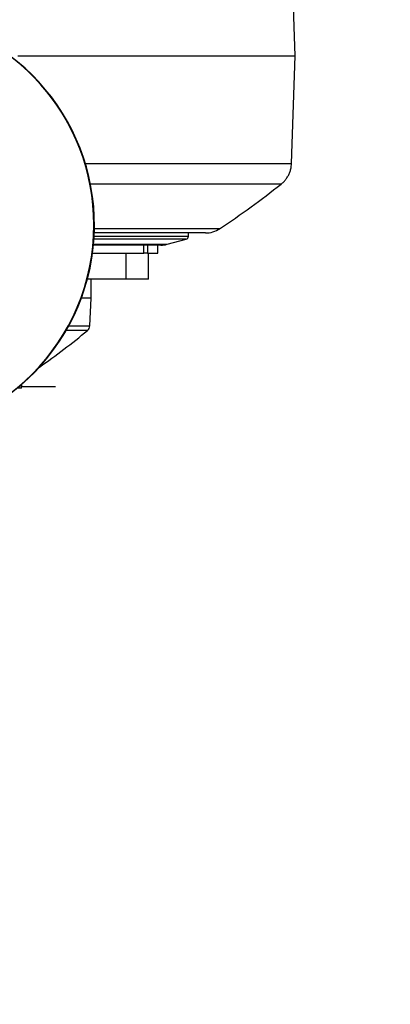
# Model space of a CAD drawing. Extents: x 0 to 16820, y 0 to 11880.
# Tile 37 of 77: x 8922 to 9150, y 5547 to 6153. Entities that reach past the tile are written whole.
import ezdxf

# ---------------------------------------------------------------- set-up
doc = ezdxf.new("R2010")
doc.units = 0
doc.header["$LTSCALE"] = 20
doc.layers.get('0').update_dxf_attribs({"linetype": 'CONTINUOUS'})
doc.styles.add('SLDTEXTSTYLE0', font='TXT', dxfattribs={"width": 0.605})
doc.dimstyles.new('SLDDIMSTYLE1', dxfattribs={"dimtxt": 100, "dimasz": 100, "dimexe": 0, "dimexo": 0.0625, "dimgap": 25, "dimtad": 1, "dimdec": 4, "dimlfac": 20, "dimzin": 12, "dimtxsty": 'SLDTEXTSTYLE0', "dimsah": 1, "dimcen": 0.09, "dimazin": 3, "dimtfac": 1, "dimtofl": 0, "dimtmove": 0, "dimatfit": 3, "dimtolj": 1, "dimtzin": 12})

# ---------------------------------------------------------------- blocks, each defined once
blk = doc.blocks.new('_D_3')
at = {"color": 7, "linetype": 'CONTINUOUS'}
for p, q in [((8406, 6401.82), (13085.4, 6401.82)), ((4232.76, 5673.02), (3718.3, 5582.3))]:
    blk.add_line(p, q, dxfattribs=at)
blk.add_arc((8366, 6401.82), 4689.4, 190, 0, dxfattribs=at)
for points in [[(13055.4, 6401.82), (13039.33, 6301.99), (13069.33, 6301.67)], [(3747.84, 5587.51), (3751.51, 5486.46), (3781, 5491.99)]]:
    blk.add_solid(points, dxfattribs=at)
at = {"color": 7, "linetype": 'CONTINUOUS', "insert": (8621.93, 1846.3), "char_height": 100, "attachment_point": 1, "rotation": 5, "style": 'SLDTEXTSTYLE0'}
blk.add_mtext('170°', dxfattribs=at)

msp = doc.modelspace()

# ---------------------------------------------------------------- linework, layer by layer
at = {"color": 7, "linetype": 'CONTINUOUS'}
for p, q in [((9091.4604379, 6130.8197974), (9089.9275256, 6174.7174113)), ((8920.7670404, 6130.8197974), (9091.4604379, 6130.8197974)), ((9089.1457511, 6064.534664), (9091.4604379, 6130.8197974)), ((9025.7469131, 6019.8563634), (9025.7469131, 6021.8198)), ((9008.7812854, 6014.3198071), (8967.3922373, 6014.3198071)), ((8998.3253194, 6009.3197821), (8998.3253194, 6014.3198071)), ((9006.9969011, 6009.3197821), (9006.9969011, 6014.3198071)), ((9012.6462294, 6014.8262678), (9024.2622806, 6017.9238914)), ((8966.7234136, 6009.3197821), (8998.2461644, 6009.3197821)), ((8987.3922182, 5993.3198093), (8987.3922182, 6009.3197821)), ((8998.3253194, 6009.3197821), (8998.2461644, 6009.3197821)), ((9000.5967928, 6009.3197821), (8998.3253194, 6009.3197821)), ((9000.5967928, 6009.3197821), (9006.9969011, 6009.3197821)), ((9001.2431456, 5993.3198093), (9001.2431456, 6009.3197821)), ((8987.1611906, 5993.3198093), (8963.5195447, 5993.3198093)), ((8965.9969522, 5981.6980957), (8965.9969522, 5993.3198093)), ((8987.3922182, 5993.3198093), (8987.1611906, 5993.3198093)), ((9001.2431456, 5993.3198093), (8987.3922182, 5993.3198093)), ((8965.9969522, 5981.6980957), (8959.8319842, 5981.6980957)), ((8965.1052071, 5964.6828769), (8965.9969522, 5981.6980957)), ((8923.1268479, 5926.3198076), (8920.4155518, 5926.3198076)), ((8923.1268479, 5926.3198076), (8923.2092811, 5928.681135)), ((8923.1614186, 5927.3097812), (8941.9969035, 5927.3097812)), ((8923.1617762, 5927.3197947), (8941.9969035, 5927.3197947)), ((8941.9969035, 5927.3197947), (8943.9969374, 5927.3197947)), ((8941.9969035, 5927.3097812), (8943.9969374, 5927.3097812)), ((8943.9969374, 5927.3197947), (8943.9969374, 5927.3097812))]:
    msp.add_line(p, q, dxfattribs=at)
at = {"color": 8, "linetype": 'CONTINUOUS'}
for p, q in [((8967.71899, 6019.8563634), (9025.7469131, 6019.8563634)), ((8967.3515869, 6014.8262678), (9012.6462294, 6014.8262678)), ((9024.2622806, 6017.9238914), (8967.6010324, 6017.9238914)), ((8998.2461644, 6009.3197821), (8998.2461644, 6014.3198071)), ((9000.5967928, 6014.3198071), (9000.5967928, 6009.3197821)), ((8963.6583043, 5961.8084727), (8950.5003406, 5961.8084727)), ((8952.1103812, 5964.6828769), (8965.1052071, 5964.6828769)), ((8941.9969035, 5927.3197947), (8941.9969035, 5927.3097812))]:
    msp.add_line(p, q, dxfattribs=at)
at = {"color": 7, "linetype": 'CONTINUOUS'}
for centre, radius, start, end in [((8365.9969283, 6401.8197952), 4157, 190, 170), ((8365.9969283, 6401.8197952), 1594, 190, 170), ((8837.7646013, 6026.825832), 130.0060844, 270.0514433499, 83.0799805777), ((8837.9240797, 6026.8257891), 130.0060415, 270.0514143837, 83.1332053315), ((8837.6112895, 6026.8767298), 129.9520852, 359.9748975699, 83.0292751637), ((8837.6304065, 6026.7527551), 129.9329731, 270.0301015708, 0.0295622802), ((9023.7469283, 6019.8563518), 2, 284.9314171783, 0), ((9036.2171911, 6037.8201008), 16.0003008, 269.9999752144, 303.3963075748), ((9008.7812732, 6029.3197952), 15, 270, 284.9314171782), ((8671.0881489, 6315.9468424), 459.3596543, 304.9288368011, 309.5616944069), ((8961.1106808, 5964.892223), 4, 309.561694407, 357)]:
    msp.add_arc(centre, radius, start, end, dxfattribs=at)
at = {"color": 8, "linetype": 'CONTINUOUS'}
for points, knots in [([(8962.1841026, 6064.5390151), (8965.6710784, 6064.5391406), (8973.8610263, 6064.5394353), (8985.2709719, 6064.5397172), (8996.5960259, 6064.5401241), (9006.352026, 6064.5408031), (9015.3403651, 6064.5418073), (9023.6010798, 6064.5417592), (9032.1592962, 6064.5373753), (9040.8487207, 6064.538323), (9049.1337553, 6064.5426337), (9056.4226383, 6064.5347408), (9062.5729931, 6064.5309159), (9067.9377447, 6064.5396276), (9072.5325647, 6064.54168), (9076.7554964, 6064.5432716), (9080.66078, 6064.540749), (9084.0679862, 6064.5379501), (9086.7882077, 6064.5398827), (9088.4941821, 6064.5394333), (9089.2455577, 6064.5379107), (9089.0892857, 6064.5376296), (9089.0642716, 6064.5375846)], [0, 0, 0, 0, 0.04475225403, 0.10511074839, 0.15493500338, 0.20487142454, 0.24970126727, 0.29461228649, 0.33973695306, 0.39717066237, 0.45477604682, 0.50595492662, 0.55725528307, 0.60345986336, 0.64975347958, 0.6948773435, 0.74688616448, 0.80466739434, 0.86262298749, 0.92521476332, 0.98802927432, 1, 1, 1, 1]), ([(9082.6732827, 6051.8059729), (9082.6677872, 6051.8061223), (9082.6547752, 6051.8064762), (9082.1537624, 6051.8072867), (9081.0206888, 6051.8081535), (9078.8030636, 6051.806475), (9075.1184732, 6051.8082442), (9070.5691601, 6051.8120682), (9065.3789291, 6051.8096655), (9059.6956432, 6051.8029182), (9053.5075551, 6051.79818), (9047.1483549, 6051.8078855), (9040.4473325, 6051.8108676), (9033.5464919, 6051.805871), (9025.8655791, 6051.8071994), (9017.0242808, 6051.8112774), (9006.8037068, 6051.8098317), (8995.2647441, 6051.8081971), (8982.6548815, 6051.8078779), (8972.5448698, 6051.8079103), (8966.5581144, 6051.8074889), (8965.3433276, 6051.8074034)], [0, 0, 0, 0, 0.0296064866, 0.0701009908, 0.1105957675, 0.1807971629, 0.2512943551, 0.3149907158, 0.3742027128, 0.4335925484, 0.4863562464, 0.5392444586, 0.5868795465, 0.6346066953, 0.6811281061, 0.734773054, 0.7943722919, 0.8541523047, 0.9187140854, 0.9835060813, 1, 1, 1, 1]), ([(8967.7601172, 6024.4832037), (8971.423948, 6024.483269), (8979.5337319, 6024.4834136), (8989.4813871, 6024.4842889), (8998.1305198, 6024.4842482), (9004.9901002, 6024.4840255), (9011.3780434, 6024.4836955), (9018.0146632, 6024.483018), (9024.599879, 6024.4824468), (9030.0484988, 6024.4833719), (9034.0792056, 6024.4836207), (9037.4287568, 6024.4836568), (9040.5030592, 6024.4834056), (9042.6810518, 6024.4833526), (9043.9937129, 6024.4834445), (9044.705531, 6024.4835072), (9045.0515307, 6024.4836802), (9045.0207604, 6024.4837031), (9045.0110151, 6024.4837104)], [0, 0, 0, 0, 0.0758570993, 0.1679075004, 0.2279372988, 0.288107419, 0.3486955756, 0.4094212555, 0.4930595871, 0.5770689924, 0.6302494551, 0.6835245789, 0.7590831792, 0.8349159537, 0.8824647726, 0.9300135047, 0.9778342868, 1, 1, 1, 1])]:
    msp.add_open_spline(points, degree=3, knots=knots, dxfattribs=at)
at = {"color": 7, "linetype": 'CONTINUOUS'}
for points, knots in [([(9082.6812102, 6051.7935453), (9082.7446259, 6051.8387436), (9083.3632633, 6052.2796645), (9084.4132878, 6053.3088041), (9085.790031, 6054.8919155), (9086.9636904, 6056.685966), (9087.9196227, 6058.6317969), (9088.6129019, 6060.7004242), (9089.0415786, 6062.6818466), (9089.0909673, 6063.973257), (9089.1124321, 6064.534515)], [0, 0, 0, 0, 0.0158465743, 0.1545875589, 0.2973296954, 0.4425950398, 0.5894559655, 0.7373303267, 0.8858415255, 1, 1, 1, 1]), ([(9044.8208762, 6024.32698), (9051.349694, 6028.7504487), (9064.2645145, 6037.5006247), (9076.588055, 6047.0653691), (9082.681687, 6051.7948566)], [0, 0, 0, 0, 0.5055291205, 1, 1, 1, 1]), ([(9036.1432744, 6021.8198), (9036.1649375, 6021.8198), (9036.2775255, 6021.8198), (9035.6555242, 6021.8198), (9034.2627527, 6021.8198), (9032.0685739, 6021.8198), (9029.1871231, 6021.8198), (9025.514021, 6021.8198), (9020.9866813, 6021.8198), (9015.6279805, 6021.8198), (9009.0154319, 6021.8198), (9001.0983289, 6021.8198), (8991.7945475, 6021.8198), (8981.679681, 6021.8198), (8973.6312123, 6021.8198), (8968.801359, 6021.8198), (8967.7864028, 6021.8198)], [0, 0, 0, 0, 0.018333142, 0.0952812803, 0.1724897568, 0.2438144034, 0.3153487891, 0.3895833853, 0.4640520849, 0.5409948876, 0.618199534, 0.7106422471, 0.8006260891, 0.891036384, 0.9771021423, 1, 1, 1, 1])]:
    msp.add_open_spline(points, degree=3, knots=knots, dxfattribs=at)

# ---------------------------------------------------------------- dimensions: what is measured, and where the dimension line sits
dim = msp.add_angular_dim_2l(base=(8774.7050665, 1730.2643988), line1=((4272.1510991, 5679.9643207), (6796.21337, 6125.0246)), line2=((7345.1676267, 6401.8197952), (8365.9969283, 6401.8197952)), dimstyle='SLDDIMSTYLE1', dxfattribs=at)
dim.commit()
dim.dimension.update_dxf_attribs({"geometry": '_D_3', "text_midpoint": (8774.7050665, 1730.2643988), "dimtype": 162})

doc.saveas('drawing.dxf')
